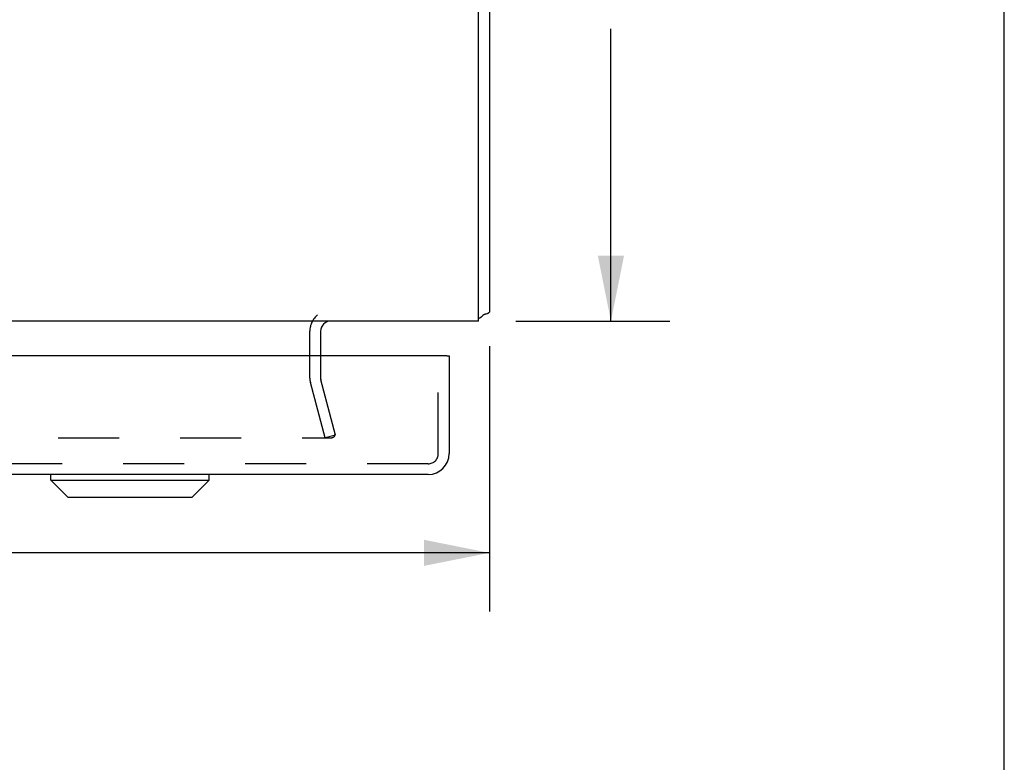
# Model space of a CAD drawing. Header units: inches. Extents: x 0 to 77.3, y 0 to 50.
# Tile 41 of 52: x 70.4 to 77.3, y 34.3 to 39.5. Entities that reach past the tile are written whole.
import ezdxf

# ---------------------------------------------------------------- set-up
doc = ezdxf.new("R2010")
doc.units = ezdxf.units.IN
doc.header["$LTSCALE"] = 4.25
doc.header["$MEASUREMENT"] = 0
doc.linetypes.add('HIDDEN', pattern=[0.2, 0.1, -0.1])
doc.layers.get('0').update_dxf_attribs({"linetype": 'CONTINUOUS'})
for name, color, linetype in [('DEFAULT_2', 8, 'HIDDEN'), ('DIMENSIONS', 7, 'CONTINUOUS'), ('REAR_DOOR', 7, 'CONTINUOUS')]:
    doc.layers.add(name, color=color, linetype=linetype)
doc.styles.get("Standard").update_dxf_attribs({"font": 'arial.ttf'})
doc.dimstyles.new('DIMSTYLE_1', dxfattribs={"dimtxt": 0.340909, "dimasz": 0.454545, "dimexe": 0.09, "dimexo": 0.07, "dimgap": 0.0375, "dimtad": 0, "dimtih": 1, "dimtoh": 1, "dimzin": 4, "dimdsep": 46, "dimtxsty": 'Standard', "dimblk": '_FILLED', "dimblk1": '_FILLED', "dimblk2": '_FILLED', "dimcen": 0.09, "dimadec": 3, "dimazin": 1, "dimtfac": 1, "dimtdec": 3, "dimtofl": 0, "dimtmove": 0, "dimatfit": 3, "dimldrblk": '_FILLED', "dimfxl": 0, "dimtolj": 1, "dimtzin": 4, "dimarcsym": 0})

# ---------------------------------------------------------------- blocks, each defined once
blk = doc.blocks.new('_FILLED')
at = {"color": 0, "linetype": 'ByBlock'}
blk.add_solid([(0, 0), (-1, 0.2), (-1, -0.2)], dxfattribs=at)
blk = doc.blocks.new('*D10')
at = {"layer": 'DIMENSIONS', "color": 2, "linetype": 'Continuous'}
for p, q in [((66.0056, 42.1049), (74.9428, 42.1049)), ((74.5338, 42.1049), (74.5338, 40.0708)), ((74.5338, 37.3549), (74.5338, 39.389)), ((73.8706, 37.3549), (74.9428, 37.3549))]:
    blk.add_line(p, q, dxfattribs=at)
at = {"layer": 'DIMENSIONS', "color": 2, "linetype": 'Continuous', "xscale": 0.4545454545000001, "yscale": 0.4545454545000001, "zscale": 0.4545454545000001}
for p, rotation in [((74.5338, 42.1049), 90), ((74.5338, 37.3549), 270)]:
    blk.add_blockref('_FILLED', p, dxfattribs=dict(at, rotation=rotation))
at = {"layer": 'DIMENSIONS', "color": 2, "linetype": 'Continuous', "insert": (74.5338, 39.9004), "char_height": 0.34091, "width": 0.926411, "attachment_point": 2, "line_spacing_factor": 0.9}
blk.add_mtext('4.75', dxfattribs=at)
blk = doc.blocks.new('*D12')
at = {"layer": 'DIMENSIONS', "color": 2, "linetype": 'Continuous'}
for p, q in [((65.6874, 41.7867), (65.6874, 35.3327)), ((73.6874, 37.1797), (73.6874, 35.3327)), ((65.6874, 35.7418), (69.0538, 35.7418)), ((73.6874, 35.7418), (70.3211, 35.7418))]:
    blk.add_line(p, q, dxfattribs=at)
at = {"layer": 'DIMENSIONS', "color": 2, "linetype": 'Continuous', "xscale": 0.4545454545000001, "yscale": 0.4545454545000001, "zscale": 0.4545454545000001, "rotation": 180}
blk.add_blockref('_FILLED', (65.6874, 35.7418), dxfattribs=at)
at = {"layer": 'DIMENSIONS', "color": 2, "linetype": 'Continuous', "xscale": 0.4545454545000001, "yscale": 0.4545454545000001, "zscale": 0.4545454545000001}
blk.add_blockref('_FILLED', (73.6874, 35.7418), dxfattribs=at)
at = {"layer": 'DIMENSIONS', "color": 2, "linetype": 'Continuous', "insert": (69.6874, 35.9123), "char_height": 0.34091, "width": 0.926411, "attachment_point": 2, "line_spacing_factor": 0.9}
blk.add_mtext('8.00', dxfattribs=at)

msp = doc.modelspace()

# ---------------------------------------------------------------- linework, layer by layer
at = {"color": 7, "linetype": 'Continuous'}
msp.add_line((77.272727, 0), (77.272727, 50), dxfattribs=at)
at = {"color": 3, "linetype": 'Continuous'}
for p, q in [((73.612445, 37.354909), (73.612445, 46.949909)), ((73.687445, 46.949909), (73.687445, 37.417909)), ((73.664764, 37.405916), (73.671333, 37.407702)), ((73.612445, 37.354909), (57.762445, 37.354909)), ((72.512445, 37.284909), (72.512445, 37.111988))]:
    msp.add_line(p, q, dxfattribs=at)
for points in [[(73.64426, 37.396668), (73.645335, 37.397642), (73.646595, 37.398612), (73.648054, 37.399573), (73.649702, 37.400509), (73.651529, 37.401411), (73.653517, 37.402273), (73.655648, 37.403093), (73.65788, 37.403867), (73.660167, 37.404592), (73.662477, 37.405274), (73.664764, 37.405916)], [(73.671333, 37.407702), (73.673337, 37.408268), (73.675205, 37.408825), (73.676888, 37.409363), (73.67847, 37.409913), (73.680041, 37.41052), (73.681479, 37.411151), (73.682707, 37.411772), (73.683764, 37.412396), (73.684661, 37.413023), (73.685414, 37.413657), (73.686038, 37.414303), (73.686541, 37.414964), (73.686932, 37.415648), (73.687213, 37.41636), (73.687386, 37.417114), (73.687445, 37.417909)]]:
    msp.add_lwpolyline(points, dxfattribs=at)
for centre, radius, start, end in [((73.542445, 37.499909), 0.145, 298.8735924, 314.601378), ((72.582445, 37.284909), 0.07, 90, 180)]:
    msp.add_arc(centre, radius, start, end, dxfattribs=at)
at = {"layer": 'DEFAULT_2', "color": 8, "linetype": 'HIDDEN'}
for p, q in [((72.437445, 36.956459), (72.437445, 37.284909)), ((72.512445, 37.111988), (72.512445, 36.956459)), ((72.544335, 36.542401), (72.441363, 36.926695)), ((72.616779, 36.561813), (72.513808, 36.946106)), ((58.785023, 36.542401), (72.589867, 36.542401)), ((72.616779, 36.561813), (72.544335, 36.542401))]:
    msp.add_line(p, q, dxfattribs=at)
for points in [[(72.609867, 36.56172), (72.609799, 36.560122), (72.609593, 36.558537), (72.609254, 36.556975), (72.608782, 36.555445), (72.608182, 36.553958), (72.607455, 36.552523), (72.606609, 36.551152), (72.605648, 36.549853), (72.60458, 36.548634), (72.603411, 36.547506), (72.60215, 36.546474), (72.600805, 36.545547), (72.599385, 36.544729), (72.5979, 36.544028), (72.59636, 36.543448), (72.594776, 36.542993), (72.593159, 36.542665), (72.591524, 36.542468), (72.589867, 36.542401)], [(72.609256, 36.566459), (72.609595, 36.564891), (72.609799, 36.563312), (72.609867, 36.56172)]]:
    msp.add_lwpolyline(points, dxfattribs=at)
for centre, radius, start, end in [((72.582445, 37.284909), 0.145, 128.7549213, 180), ((72.552445, 36.956459), 0.115, 180, 195), ((72.552445, 36.956459), 0.04, 180, 195)]:
    msp.add_arc(centre, radius, start, end, dxfattribs=at)
at = {"layer": 'REAR_DOOR', "color": 3, "linetype": 'Continuous'}
for p, q in [((73.391945, 37.111988), (57.796945, 37.111988)), ((73.406945, 37.111988), (73.406945, 36.431988)), ((73.261945, 36.286988), (57.926945, 36.286988))]:
    msp.add_line(p, q, dxfattribs=at)
at = {"layer": 'REAR_DOOR', "color": 8, "linetype": 'HIDDEN'}
for p, q in [((73.331945, 36.431988), (73.331945, 37.111988)), ((73.261945, 36.361988), (57.926945, 36.361988))]:
    msp.add_line(p, q, dxfattribs=at)
at = {"layer": 'REAR_DOOR', "color": 7, "linetype": 'Continuous'}
for p, q in [((73.391945, 37.111988), (73.406945, 37.111988)), ((70.633965, 36.247618), (70.633965, 36.286988)), ((71.736327, 36.247618), (71.736327, 36.286988)), ((70.633965, 36.247618), (71.736327, 36.247618)), ((70.752075, 36.129507), (70.633965, 36.247618)), ((71.618216, 36.129507), (71.736327, 36.247618)), ((70.75208, 36.129507), (71.618211, 36.129507))]:
    msp.add_line(p, q, dxfattribs=at)
at = {"layer": 'REAR_DOOR', "color": 3, "linetype": 'Continuous'}
msp.add_arc((73.261945, 36.431988), 0.145, 270, 360, dxfattribs=at)
at = {"layer": 'REAR_DOOR', "color": 8, "linetype": 'HIDDEN'}
msp.add_arc((73.261945, 36.431988), 0.07, 270, 360, dxfattribs=at)

# ---------------------------------------------------------------- dimensions: what is measured, and where the dimension line sits
at = {"layer": 'DIMENSIONS', "color": 2, "linetype": 'Continuous'}
for base, p1, p2, angle, picture, middle in [((74.533752, 42.104909), (73.800627, 37.354909), (65.935627, 42.104909), 90, '*D10', (74.526338, 39.726741)), ((65.687445, 35.741812), (73.687445, 37.249727), (65.687445, 41.856727), 180, '*D12', (69.685735, 35.739909))]:
    dim = msp.add_linear_dim(base=base, p1=p1, p2=p2, angle=angle, dimstyle='DIMSTYLE_1', dxfattribs=at)
    dim.commit()
    dim.dimension.update_dxf_attribs({"geometry": picture, "text_midpoint": middle, "dimtype": 160})

doc.saveas('drawing.dxf')
